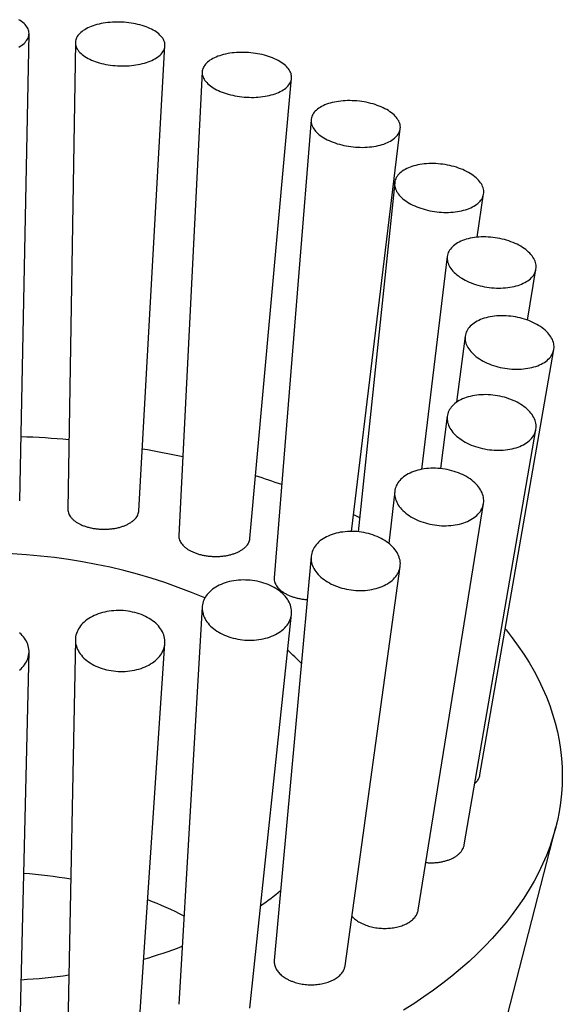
# Model space of a CAD drawing. Header units: millimetres. Extents: x 8 to 961, y 12 to 886.
# Tile 52 of 59: x 535 to 555, y 849 to 886. Entities that reach past the tile are written whole.
import ezdxf

# ---------------------------------------------------------------- set-up
doc = ezdxf.new("R2010")
doc.units = ezdxf.units.MM

msp = doc.modelspace()

# ---------------------------------------------------------------- linework, layer by layer
at = {"color": 7, "linetype": 'Continuous', "lineweight": 30}
for p, q in [((534.695, 867.683), (535.042, 885.044)), ((536.766, 884.713), (536.486, 867.368)), ((539.126, 867.313), (540.097, 884.592)), ((541.481, 883.622), (540.616, 866.39)), ((543.254, 866.281), (544.806, 883.388)), ((545.532, 881.847), (544.162, 864.815)), ((547.029, 866.545), (548.848, 881.512)), ((548.641, 879.508), (547.28, 866.532)), ((551.711, 877.478), (551.948, 879.092)), ((550.597, 876.766), (549.632, 868.851)), ((553.583, 874.397), (553.896, 876.293)), ((551.264, 873.806), (550.945, 871.347)), ((551.811, 857.498), (554.559, 873.306)), ((550.598, 870.829), (550.349, 868.881)), ((551.228, 854.892), (553.894, 870.335)), ((548.643, 868.038), (548.421, 866.101)), ((549.518, 852.473), (551.945, 867.583)), ((547.105, 867.175), (547.336, 867.062)), ((545.533, 865.62), (544.163, 850.598)), ((546.798, 850.405), (548.845, 865.241)), ((541.482, 863.741), (540.616, 848.971)), ((543.253, 848.831), (544.804, 863.468)), ((536.766, 862.528), (536.486, 847.932)), ((539.125, 847.858), (540.096, 862.385)), ((534.695, 847.552), (535.042, 862.065)), ((551.416, 843.061), (554.633, 855.56))]:
    msp.add_line(p, q, dxfattribs=at)
at = {"color": 7, "linetype": 'Continuous', "lineweight": 30, "flags": 128}
for points in [[(535.042, 885.052), (535.039, 885.095), (535.032, 885.137), (535.021, 885.179), (535.005, 885.221), (534.984, 885.263), (534.959, 885.304), (534.929, 885.344), (534.895, 885.383), (534.857, 885.422), (534.815, 885.459), (534.768, 885.495), (534.718, 885.53), (534.664, 885.564)], [(540.042, 884.407), (540.062, 884.448), (540.078, 884.49), (540.089, 884.533), (540.096, 884.575), (540.098, 884.618), (540.095, 884.661), (540.088, 884.704), (540.076, 884.747), (540.059, 884.79), (540.038, 884.832), (540.013, 884.874), (539.983, 884.915), (539.949, 884.956), (539.91, 884.995), (539.868, 885.034), (539.821, 885.072), (539.77, 885.108), (539.716, 885.144), (539.658, 885.178), (539.597, 885.21), (539.533, 885.241), (539.465, 885.271), (539.395, 885.298), (539.322, 885.324), (539.246, 885.348), (539.168, 885.37), (539.089, 885.391), (539.007, 885.409), (538.924, 885.425), (538.839, 885.439), (538.753, 885.451), (538.666, 885.46), (538.579, 885.467), (538.491, 885.472), (538.403, 885.475), (538.315, 885.476), (538.228, 885.474), (538.141, 885.47), (538.055, 885.464), (537.97, 885.455), (537.886, 885.445), (537.804, 885.432), (537.723, 885.417), (537.645, 885.4), (537.568, 885.38), (537.494, 885.359), (537.423, 885.336), (537.354, 885.311), (537.289, 885.284), (537.226, 885.256), (537.167, 885.225), (537.112, 885.193), (537.06, 885.16), (537.012, 885.125), (536.968, 885.089), (536.928, 885.052), (536.893, 885.014), (536.861, 884.975), (536.834, 884.935), (536.812, 884.894), (536.793, 884.852), (536.78, 884.81), (536.771, 884.767), (536.767, 884.725), (536.767, 884.682), (536.772, 884.639), (536.782, 884.596), (536.796, 884.553), (536.815, 884.51), (536.838, 884.468), (536.866, 884.427), (536.898, 884.386), (536.934, 884.346), (536.975, 884.307), (537.019, 884.268), (537.068, 884.231), (537.12, 884.195), (537.176, 884.16), (537.236, 884.127), (537.299, 884.095), (537.365, 884.065), (537.434, 884.037), (537.505, 884.01), (537.58, 883.985), (537.656, 883.962), (537.735, 883.94), (537.816, 883.921), (537.899, 883.904), (537.983, 883.889), (538.068, 883.876), (538.154, 883.866), (538.241, 883.857), (538.329, 883.851), (538.417, 883.847), (538.505, 883.845), (538.593, 883.846), (538.68, 883.849), (538.766, 883.854), (538.852, 883.861), (538.937, 883.871), (539.02, 883.883), (539.101, 883.897), (539.181, 883.913), (539.258, 883.931), (539.333, 883.951), (539.406, 883.973), (539.476, 883.998), (539.543, 884.024), (539.607, 884.051), (539.668, 884.081), (539.725, 884.112), (539.778, 884.144), (539.828, 884.178), (539.874, 884.214), (539.916, 884.25), (539.954, 884.288), (539.988, 884.327), (540.017, 884.367), (540.042, 884.407)], [(534.664, 884.54), (534.718, 884.574), (534.768, 884.609), (534.815, 884.645), (534.857, 884.682), (534.895, 884.721), (534.929, 884.76), (534.959, 884.8), (534.984, 884.841), (535.005, 884.883), (535.021, 884.925), (535.032, 884.967), (535.039, 885.009), (535.042, 885.052)], [(544.588, 883.024), (544.629, 883.06), (544.667, 883.098), (544.7, 883.137), (544.729, 883.177), (544.753, 883.217), (544.773, 883.259), (544.789, 883.301), (544.8, 883.344), (544.806, 883.388), (544.808, 883.432), (544.805, 883.476), (544.797, 883.52), (544.785, 883.564), (544.768, 883.608), (544.747, 883.652), (544.721, 883.695), (544.691, 883.738), (544.656, 883.78), (544.618, 883.821), (544.575, 883.862), (544.528, 883.902), (544.477, 883.94), (544.423, 883.978), (544.365, 884.014), (544.304, 884.048), (544.239, 884.081), (544.172, 884.113), (544.101, 884.143), (544.028, 884.171), (543.952, 884.197), (543.874, 884.222), (543.795, 884.244), (543.713, 884.265), (543.63, 884.283), (543.545, 884.299), (543.459, 884.313), (543.372, 884.325), (543.285, 884.334), (543.198, 884.342), (543.11, 884.347), (543.022, 884.349), (542.935, 884.349), (542.848, 884.347), (542.762, 884.343), (542.677, 884.336), (542.593, 884.327), (542.511, 884.316), (542.431, 884.302), (542.353, 884.287), (542.277, 884.269), (542.203, 884.249), (542.132, 884.227), (542.064, 884.203), (541.998, 884.177), (541.936, 884.149), (541.878, 884.119), (541.822, 884.088), (541.771, 884.055), (541.723, 884.021), (541.68, 883.985), (541.64, 883.948), (541.605, 883.91), (541.574, 883.87), (541.547, 883.83), (541.525, 883.789), (541.507, 883.747), (541.494, 883.704), (541.485, 883.661), (541.481, 883.617), (541.482, 883.573), (541.487, 883.529), (541.497, 883.485), (541.512, 883.441), (541.531, 883.397), (541.554, 883.353), (541.582, 883.31), (541.615, 883.268), (541.651, 883.226), (541.692, 883.185), (541.737, 883.145), (541.786, 883.106), (541.838, 883.068), (541.894, 883.031), (541.954, 882.996), (542.017, 882.962), (542.083, 882.929), (542.152, 882.898), (542.224, 882.869), (542.298, 882.842), (542.375, 882.817), (542.454, 882.793), (542.535, 882.772), (542.617, 882.753), (542.701, 882.735), (542.787, 882.72), (542.873, 882.707), (542.96, 882.697), (543.047, 882.688), (543.135, 882.682), (543.223, 882.679), (543.31, 882.677), (543.398, 882.678), (543.484, 882.681), (543.569, 882.687), (543.654, 882.695), (543.737, 882.705), (543.818, 882.717), (543.897, 882.732), (543.974, 882.749), (544.049, 882.768), (544.122, 882.789), (544.191, 882.812), (544.258, 882.837), (544.322, 882.864), (544.382, 882.892), (544.439, 882.923), (544.492, 882.955), (544.542, 882.988), (544.588, 883.024)], [(548.369, 880.996), (548.429, 881.024), (548.486, 881.055), (548.539, 881.087), (548.588, 881.121), (548.634, 881.156), (548.675, 881.193), (548.712, 881.231), (548.745, 881.271), (548.774, 881.312), (548.798, 881.354), (548.818, 881.396), (548.833, 881.44), (548.844, 881.484), (548.85, 881.529), (548.851, 881.574), (548.848, 881.62), (548.84, 881.665), (548.828, 881.711), (548.811, 881.757), (548.789, 881.803), (548.763, 881.848), (548.733, 881.893), (548.698, 881.937), (548.659, 881.98), (548.616, 882.023), (548.569, 882.065), (548.519, 882.106), (548.464, 882.145), (548.406, 882.184), (548.345, 882.221), (548.28, 882.256), (548.213, 882.29), (548.142, 882.322), (548.069, 882.352), (547.993, 882.381), (547.916, 882.408), (547.836, 882.432), (547.754, 882.455), (547.671, 882.475), (547.586, 882.494), (547.501, 882.51), (547.414, 882.523), (547.327, 882.535), (547.239, 882.544), (547.152, 882.55), (547.064, 882.554), (546.977, 882.556), (546.89, 882.556), (546.805, 882.553), (546.72, 882.547), (546.637, 882.539), (546.555, 882.529), (546.475, 882.517), (546.397, 882.502), (546.321, 882.485), (546.247, 882.465), (546.177, 882.444), (546.109, 882.42), (546.044, 882.395), (545.982, 882.367), (545.924, 882.337), (545.869, 882.306), (545.818, 882.273), (545.77, 882.238), (545.727, 882.202), (545.688, 882.164), (545.652, 882.126), (545.622, 882.085), (545.595, 882.044), (545.573, 882.002), (545.556, 881.959), (545.543, 881.915), (545.534, 881.87), (545.531, 881.825), (545.532, 881.78), (545.537, 881.734), (545.547, 881.688), (545.562, 881.642), (545.581, 881.597), (545.605, 881.551), (545.633, 881.506), (545.666, 881.462), (545.702, 881.418), (545.743, 881.375), (545.788, 881.332), (545.837, 881.291), (545.89, 881.251), (545.946, 881.212), (546.006, 881.174), (546.069, 881.138), (546.135, 881.103), (546.204, 881.07), (546.276, 881.039), (546.35, 881.01), (546.427, 880.982), (546.506, 880.956), (546.587, 880.933), (546.669, 880.911), (546.753, 880.892), (546.838, 880.875), (546.924, 880.86), (547.011, 880.847), (547.098, 880.837), (547.186, 880.829), (547.274, 880.824), (547.361, 880.821), (547.448, 880.82), (547.534, 880.822), (547.62, 880.826), (547.704, 880.833), (547.786, 880.842), (547.867, 880.853), (547.946, 880.867), (548.023, 880.883), (548.098, 880.901), (548.17, 880.922), (548.239, 880.944), (548.306, 880.969), (548.369, 880.996)], [(551.129, 878.461), (551.204, 878.48), (551.275, 878.5), (551.345, 878.523), (551.411, 878.548), (551.474, 878.575), (551.534, 878.604), (551.59, 878.635), (551.643, 878.668), (551.692, 878.703), (551.737, 878.739), (551.779, 878.777), (551.816, 878.817), (551.848, 878.858), (551.877, 878.9), (551.901, 878.943), (551.92, 878.987), (551.935, 879.032), (551.946, 879.078), (551.952, 879.125), (551.953, 879.172), (551.95, 879.22), (551.942, 879.268), (551.929, 879.315), (551.912, 879.363), (551.89, 879.411), (551.864, 879.458), (551.834, 879.505), (551.799, 879.552), (551.76, 879.598), (551.717, 879.643), (551.67, 879.687), (551.62, 879.73), (551.565, 879.772), (551.507, 879.812), (551.446, 879.851), (551.381, 879.889), (551.313, 879.925), (551.243, 879.96), (551.17, 879.992), (551.094, 880.023), (551.017, 880.051), (550.937, 880.078), (550.855, 880.102), (550.772, 880.124), (550.688, 880.144), (550.602, 880.162), (550.516, 880.177), (550.429, 880.19), (550.342, 880.2), (550.254, 880.208), (550.167, 880.214), (550.08, 880.217), (549.993, 880.217), (549.908, 880.215), (549.823, 880.21), (549.74, 880.203), (549.658, 880.193), (549.579, 880.181), (549.501, 880.166), (549.425, 880.149), (549.352, 880.13), (549.281, 880.108), (549.214, 880.085), (549.149, 880.059), (549.087, 880.03), (549.029, 880), (548.975, 879.968), (548.924, 879.934), (548.876, 879.899), (548.833, 879.862), (548.794, 879.823), (548.759, 879.783), (548.729, 879.741), (548.702, 879.698), (548.681, 879.655), (548.663, 879.61), (548.651, 879.564), (548.642, 879.518), (548.639, 879.471), (548.64, 879.424), (548.646, 879.376), (548.656, 879.328), (548.671, 879.28), (548.69, 879.232), (548.714, 879.185), (548.742, 879.138), (548.775, 879.091), (548.812, 879.045), (548.852, 878.999), (548.897, 878.955), (548.946, 878.911), (548.999, 878.869), (549.055, 878.827), (549.115, 878.788), (549.178, 878.749), (549.244, 878.712), (549.313, 878.677), (549.385, 878.644), (549.459, 878.612), (549.536, 878.582), (549.615, 878.555), (549.695, 878.529), (549.778, 878.506), (549.862, 878.485), (549.947, 878.466), (550.033, 878.45), (550.119, 878.436), (550.206, 878.424), (550.294, 878.415), (550.381, 878.408), (550.469, 878.404), (550.555, 878.402), (550.641, 878.403), (550.726, 878.407), (550.81, 878.413), (550.893, 878.421), (550.974, 878.432), (551.052, 878.446), (551.129, 878.461)], [(552.679, 875.594), (552.763, 875.6), (552.845, 875.608), (552.926, 875.619), (553.004, 875.633), (553.081, 875.649), (553.155, 875.668), (553.227, 875.689), (553.296, 875.713), (553.362, 875.739), (553.425, 875.767), (553.485, 875.797), (553.541, 875.829), (553.594, 875.863), (553.643, 875.9), (553.688, 875.938), (553.729, 875.977), (553.766, 876.018), (553.799, 876.061), (553.827, 876.105), (553.851, 876.15), (553.87, 876.196), (553.885, 876.244), (553.896, 876.292), (553.901, 876.34), (553.903, 876.39), (553.899, 876.439), (553.891, 876.489), (553.879, 876.54), (553.861, 876.59), (553.84, 876.64), (553.814, 876.69), (553.783, 876.739), (553.748, 876.788), (553.709, 876.836), (553.666, 876.883), (553.62, 876.929), (553.569, 876.974), (553.514, 877.018), (553.456, 877.061), (553.395, 877.102), (553.33, 877.142), (553.263, 877.18), (553.192, 877.216), (553.119, 877.25), (553.044, 877.283), (552.966, 877.313), (552.887, 877.341), (552.805, 877.367), (552.722, 877.39), (552.638, 877.412), (552.552, 877.43), (552.466, 877.447), (552.379, 877.46), (552.292, 877.472), (552.205, 877.48), (552.117, 877.486), (552.03, 877.489), (551.944, 877.49), (551.859, 877.488), (551.774, 877.484), (551.691, 877.476), (551.61, 877.466), (551.53, 877.454), (551.452, 877.439), (551.377, 877.422), (551.304, 877.402), (551.233, 877.379), (551.166, 877.355), (551.101, 877.328), (551.04, 877.298), (550.982, 877.267), (550.927, 877.234), (550.877, 877.199), (550.83, 877.162), (550.787, 877.123), (550.748, 877.082), (550.713, 877.041), (550.682, 876.997), (550.656, 876.953), (550.634, 876.907), (550.617, 876.86), (550.605, 876.812), (550.596, 876.764), (550.593, 876.715), (550.594, 876.665), (550.6, 876.616), (550.61, 876.565), (550.625, 876.515), (550.644, 876.465), (550.668, 876.415), (550.697, 876.366), (550.729, 876.317), (550.766, 876.268), (550.807, 876.221), (550.852, 876.174), (550.901, 876.128), (550.954, 876.083), (551.01, 876.04), (551.069, 875.998), (551.132, 875.958), (551.198, 875.919), (551.267, 875.882), (551.339, 875.847), (551.414, 875.813), (551.49, 875.782), (551.569, 875.753), (551.649, 875.726), (551.732, 875.701), (551.815, 875.679), (551.9, 875.659), (551.986, 875.641), (552.073, 875.626), (552.16, 875.614), (552.247, 875.604), (552.335, 875.597), (552.422, 875.592), (552.508, 875.59), (552.594, 875.591), (552.679, 875.594)], [(552.913, 872.588), (553.001, 872.581), (553.088, 872.576), (553.174, 872.574), (553.26, 872.575), (553.345, 872.579), (553.429, 872.586), (553.511, 872.595), (553.592, 872.607), (553.67, 872.621), (553.747, 872.639), (553.821, 872.659), (553.893, 872.681), (553.962, 872.706), (554.028, 872.733), (554.091, 872.763), (554.151, 872.794), (554.207, 872.828), (554.259, 872.864), (554.308, 872.902), (554.353, 872.942), (554.394, 872.984), (554.431, 873.027), (554.464, 873.072), (554.492, 873.118), (554.516, 873.165), (554.535, 873.214), (554.55, 873.263), (554.561, 873.314), (554.566, 873.365), (554.567, 873.416), (554.564, 873.468), (554.556, 873.521), (554.543, 873.573), (554.526, 873.625), (554.504, 873.678), (554.478, 873.73), (554.448, 873.781), (554.413, 873.832), (554.374, 873.882), (554.331, 873.931), (554.284, 873.98), (554.234, 874.027), (554.179, 874.073), (554.121, 874.117), (554.06, 874.16), (553.995, 874.201), (553.928, 874.241), (553.857, 874.278), (553.784, 874.314), (553.709, 874.348), (553.631, 874.379), (553.552, 874.408), (553.47, 874.435), (553.387, 874.459), (553.303, 874.481), (553.217, 874.5), (553.131, 874.517), (553.044, 874.531), (552.957, 874.543), (552.87, 874.551), (552.783, 874.557), (552.696, 874.56), (552.61, 874.561), (552.524, 874.558), (552.44, 874.553), (552.357, 874.545), (552.275, 874.535), (552.196, 874.521), (552.118, 874.506), (552.043, 874.487), (551.97, 874.466), (551.899, 874.442), (551.832, 874.416), (551.767, 874.388), (551.706, 874.357), (551.648, 874.324), (551.593, 874.289), (551.543, 874.252), (551.496, 874.213), (551.453, 874.172), (551.414, 874.13), (551.379, 874.086), (551.349, 874.041), (551.323, 873.994), (551.301, 873.946), (551.284, 873.897), (551.271, 873.847), (551.263, 873.796), (551.26, 873.745), (551.261, 873.693), (551.266, 873.641), (551.277, 873.588), (551.292, 873.536), (551.311, 873.484), (551.335, 873.432), (551.363, 873.38), (551.396, 873.329), (551.433, 873.278), (551.474, 873.228), (551.519, 873.18), (551.568, 873.132), (551.62, 873.085), (551.676, 873.04), (551.736, 872.997), (551.799, 872.954), (551.865, 872.914), (551.934, 872.875), (552.006, 872.839), (552.08, 872.804), (552.157, 872.772), (552.235, 872.742), (552.316, 872.714), (552.398, 872.688), (552.482, 872.665), (552.567, 872.644), (552.653, 872.626), (552.739, 872.611), (552.826, 872.598), (552.913, 872.588)], [(551.816, 869.649), (551.901, 869.628), (551.987, 869.61), (552.074, 869.595), (552.161, 869.583), (552.248, 869.573), (552.336, 869.567), (552.423, 869.563), (552.509, 869.562), (552.595, 869.564), (552.68, 869.568), (552.764, 869.576), (552.846, 869.586), (552.927, 869.6), (553.005, 869.616), (553.082, 869.635), (553.156, 869.656), (553.228, 869.68), (553.297, 869.707), (553.363, 869.736), (553.426, 869.767), (553.486, 869.801), (553.542, 869.837), (553.595, 869.875), (553.643, 869.915), (553.688, 869.957), (553.729, 870.001), (553.766, 870.047), (553.799, 870.094), (553.827, 870.142), (553.851, 870.192), (553.87, 870.243), (553.885, 870.294), (553.896, 870.347), (553.901, 870.4), (553.903, 870.454), (553.899, 870.508), (553.891, 870.563), (553.878, 870.617), (553.861, 870.672), (553.839, 870.726), (553.813, 870.78), (553.783, 870.834), (553.748, 870.886), (553.709, 870.938), (553.666, 870.989), (553.619, 871.039), (553.568, 871.088), (553.514, 871.135), (553.456, 871.181), (553.394, 871.225), (553.33, 871.267), (553.262, 871.308), (553.192, 871.346), (553.119, 871.383), (553.043, 871.417), (552.965, 871.449), (552.886, 871.478), (552.804, 871.506), (552.721, 871.53), (552.637, 871.552), (552.551, 871.571), (552.465, 871.588), (552.378, 871.602), (552.291, 871.613), (552.204, 871.621), (552.116, 871.626), (552.029, 871.629), (551.943, 871.628), (551.858, 871.625), (551.773, 871.619), (551.69, 871.61), (551.609, 871.598), (551.529, 871.583), (551.452, 871.566), (551.376, 871.546), (551.303, 871.523), (551.233, 871.497), (551.165, 871.47), (551.101, 871.439), (551.039, 871.407), (550.981, 871.372), (550.927, 871.335), (550.876, 871.295), (550.829, 871.254), (550.786, 871.211), (550.747, 871.167), (550.712, 871.12), (550.682, 871.073), (550.656, 871.024), (550.634, 870.973), (550.617, 870.922), (550.604, 870.87), (550.596, 870.817), (550.593, 870.763), (550.594, 870.709), (550.6, 870.655), (550.61, 870.6), (550.625, 870.546), (550.645, 870.491), (550.669, 870.437), (550.697, 870.384), (550.73, 870.331), (550.767, 870.278), (550.808, 870.227), (550.853, 870.176), (550.901, 870.127), (550.954, 870.079), (551.01, 870.032), (551.07, 869.987), (551.133, 869.944), (551.199, 869.903), (551.268, 869.863), (551.34, 869.826), (551.414, 869.79), (551.491, 869.757), (551.57, 869.727), (551.65, 869.698), (551.733, 869.672), (551.816, 869.649)], [(549.463, 866.977), (549.539, 866.944), (549.618, 866.913), (549.699, 866.885), (549.781, 866.86), (549.865, 866.837), (549.95, 866.817), (550.036, 866.799), (550.123, 866.785), (550.21, 866.774), (550.298, 866.765), (550.385, 866.759), (550.472, 866.757), (550.559, 866.757), (550.645, 866.76), (550.73, 866.767), (550.814, 866.776), (550.896, 866.788), (550.977, 866.803), (551.056, 866.821), (551.132, 866.842), (551.207, 866.865), (551.279, 866.891), (551.348, 866.92), (551.414, 866.951), (551.477, 866.985), (551.536, 867.021), (551.593, 867.059), (551.645, 867.1), (551.694, 867.142), (551.739, 867.186), (551.78, 867.232), (551.817, 867.28), (551.85, 867.329), (551.878, 867.38), (551.902, 867.432), (551.921, 867.485), (551.936, 867.539), (551.946, 867.594), (551.952, 867.649), (551.953, 867.705), (551.949, 867.761), (551.941, 867.818), (551.928, 867.874), (551.911, 867.93), (551.889, 867.986), (551.863, 868.042), (551.832, 868.097), (551.798, 868.151), (551.758, 868.204), (551.715, 868.257), (551.668, 868.308), (551.617, 868.357), (551.563, 868.405), (551.504, 868.452), (551.443, 868.497), (551.378, 868.54), (551.31, 868.581), (551.24, 868.62), (551.167, 868.656), (551.091, 868.691), (551.013, 868.723), (550.933, 868.752), (550.852, 868.779), (550.769, 868.803), (550.684, 868.825), (550.598, 868.843), (550.512, 868.859), (550.425, 868.872), (550.338, 868.882), (550.25, 868.889), (550.163, 868.893), (550.076, 868.894), (549.989, 868.893), (549.904, 868.888), (549.82, 868.88), (549.736, 868.869), (549.655, 868.856), (549.575, 868.839), (549.497, 868.82), (549.422, 868.798), (549.349, 868.773), (549.278, 868.746), (549.211, 868.716), (549.146, 868.683), (549.085, 868.648), (549.027, 868.611), (548.972, 868.572), (548.921, 868.53), (548.874, 868.487), (548.831, 868.442), (548.793, 868.395), (548.758, 868.346), (548.727, 868.296), (548.701, 868.245), (548.68, 868.193), (548.663, 868.139), (548.65, 868.085), (548.642, 868.03), (548.639, 867.974), (548.64, 867.918), (548.646, 867.862), (548.656, 867.805), (548.671, 867.749), (548.691, 867.693), (548.715, 867.637), (548.743, 867.581), (548.776, 867.527), (548.813, 867.473), (548.854, 867.42), (548.9, 867.369), (548.949, 867.318), (549.001, 867.269), (549.058, 867.222), (549.118, 867.176), (549.181, 867.132), (549.247, 867.09), (549.316, 867.05), (549.388, 867.013), (549.463, 866.977)], [(546.012, 864.754), (546.076, 864.71), (546.142, 864.668), (546.212, 864.629), (546.284, 864.591), (546.358, 864.556), (546.435, 864.523), (546.515, 864.493), (546.595, 864.466), (546.678, 864.441), (546.762, 864.419), (546.847, 864.401), (546.934, 864.384), (547.021, 864.371), (547.108, 864.361), (547.196, 864.354), (547.283, 864.35), (547.371, 864.349), (547.457, 864.351), (547.544, 864.356), (547.629, 864.365), (547.713, 864.376), (547.795, 864.39), (547.876, 864.407), (547.955, 864.427), (548.031, 864.45), (548.106, 864.476), (548.178, 864.504), (548.247, 864.535), (548.313, 864.568), (548.376, 864.604), (548.436, 864.643), (548.492, 864.683), (548.545, 864.726), (548.593, 864.771), (548.638, 864.817), (548.679, 864.866), (548.716, 864.916), (548.749, 864.967), (548.777, 865.02), (548.8, 865.074), (548.82, 865.129), (548.834, 865.185), (548.845, 865.241), (548.85, 865.298), (548.851, 865.356), (548.847, 865.414), (548.839, 865.472), (548.826, 865.53), (548.809, 865.587), (548.787, 865.645), (548.76, 865.701), (548.729, 865.757), (548.694, 865.813), (548.655, 865.867), (548.611, 865.92), (548.564, 865.971), (548.513, 866.022), (548.458, 866.07), (548.4, 866.117), (548.338, 866.162), (548.273, 866.205), (548.205, 866.246), (548.134, 866.284), (548.061, 866.321), (547.985, 866.355), (547.907, 866.386), (547.827, 866.415), (547.745, 866.441), (547.662, 866.464), (547.577, 866.484), (547.491, 866.502), (547.405, 866.516), (547.317, 866.528), (547.23, 866.537), (547.142, 866.542), (547.055, 866.545), (546.968, 866.544), (546.881, 866.541), (546.795, 866.534), (546.711, 866.524), (546.628, 866.512), (546.546, 866.496), (546.466, 866.477), (546.388, 866.456), (546.313, 866.432), (546.24, 866.405), (546.169, 866.375), (546.101, 866.343), (546.037, 866.308), (545.975, 866.271), (545.917, 866.231), (545.863, 866.19), (545.812, 866.146), (545.765, 866.1), (545.722, 866.053), (545.684, 866.004), (545.649, 865.953), (545.619, 865.901), (545.593, 865.847), (545.571, 865.793), (545.554, 865.737), (545.542, 865.681), (545.534, 865.624), (545.531, 865.567), (545.532, 865.509), (545.538, 865.451), (545.549, 865.393), (545.564, 865.335), (545.584, 865.278), (545.608, 865.221), (545.637, 865.164), (545.669, 865.109), (545.707, 865.054), (545.748, 865.001), (545.793, 864.948), (545.843, 864.897), (545.896, 864.848), (545.952, 864.8), (546.012, 864.754)], [(541.701, 863.132), (541.747, 863.08), (541.796, 863.029), (541.85, 862.98), (541.907, 862.932), (541.967, 862.886), (542.031, 862.843), (542.097, 862.802), (542.167, 862.763), (542.239, 862.726), (542.314, 862.692), (542.392, 862.66), (542.471, 862.631), (542.552, 862.605), (542.635, 862.582), (542.719, 862.562), (542.805, 862.544), (542.891, 862.53), (542.978, 862.518), (543.066, 862.51), (543.154, 862.505), (543.241, 862.503), (543.329, 862.504), (543.416, 862.508), (543.502, 862.515), (543.587, 862.526), (543.671, 862.539), (543.754, 862.555), (543.835, 862.575), (543.914, 862.597), (543.99, 862.622), (544.065, 862.65), (544.137, 862.681), (544.206, 862.714), (544.272, 862.75), (544.335, 862.788), (544.394, 862.829), (544.451, 862.871), (544.503, 862.916), (544.552, 862.963), (544.597, 863.012), (544.638, 863.062), (544.674, 863.114), (544.706, 863.167), (544.734, 863.222), (544.758, 863.278), (544.777, 863.334), (544.792, 863.392), (544.802, 863.45), (544.807, 863.509), (544.808, 863.567), (544.804, 863.627), (544.795, 863.686), (544.782, 863.744), (544.764, 863.803), (544.742, 863.861), (544.715, 863.918), (544.684, 863.975), (544.649, 864.031), (544.609, 864.085), (544.565, 864.138), (544.518, 864.19), (544.466, 864.24), (544.411, 864.288), (544.352, 864.335), (544.29, 864.379), (544.225, 864.422), (544.157, 864.462), (544.086, 864.5), (544.012, 864.535), (543.936, 864.568), (543.858, 864.598), (543.777, 864.626), (543.695, 864.651), (543.612, 864.672), (543.527, 864.691), (543.441, 864.707), (543.354, 864.72), (543.267, 864.73), (543.179, 864.737), (543.091, 864.74), (543.004, 864.741), (542.916, 864.738), (542.83, 864.733), (542.744, 864.724), (542.659, 864.712), (542.576, 864.697), (542.494, 864.679), (542.414, 864.658), (542.336, 864.635), (542.261, 864.608), (542.188, 864.579), (542.117, 864.547), (542.05, 864.512), (541.985, 864.475), (541.924, 864.436), (541.866, 864.394), (541.811, 864.35), (541.761, 864.304), (541.714, 864.257), (541.671, 864.207), (541.632, 864.156), (541.598, 864.103), (541.568, 864.049), (541.542, 863.994), (541.521, 863.938), (541.504, 863.881), (541.492, 863.823), (541.484, 863.765), (541.481, 863.706), (541.483, 863.647), (541.489, 863.588), (541.5, 863.529), (541.515, 863.47), (541.535, 863.412), (541.56, 863.354), (541.589, 863.297), (541.622, 863.241), (541.659, 863.186), (541.701, 863.132)], [(536.822, 862.221), (536.847, 862.163), (536.876, 862.106), (536.91, 862.05), (536.948, 861.995), (536.99, 861.942), (537.036, 861.89), (537.086, 861.84), (537.139, 861.791), (537.197, 861.744), (537.257, 861.7), (537.321, 861.657), (537.388, 861.617), (537.458, 861.579), (537.531, 861.544), (537.606, 861.511), (537.684, 861.481), (537.763, 861.454), (537.845, 861.429), (537.928, 861.408), (538.012, 861.389), (538.098, 861.374), (538.184, 861.361), (538.272, 861.352), (538.359, 861.346), (538.447, 861.343), (538.535, 861.343), (538.623, 861.346), (538.71, 861.352), (538.796, 861.362), (538.881, 861.375), (538.965, 861.39), (539.048, 861.409), (539.129, 861.431), (539.208, 861.455), (539.284, 861.483), (539.359, 861.513), (539.43, 861.546), (539.499, 861.581), (539.565, 861.619), (539.628, 861.659), (539.688, 861.702), (539.744, 861.747), (539.796, 861.794), (539.845, 861.842), (539.889, 861.893), (539.93, 861.945), (539.966, 861.998), (539.998, 862.053), (540.026, 862.109), (540.049, 862.166), (540.068, 862.224), (540.082, 862.283), (540.092, 862.342), (540.097, 862.402), (540.097, 862.461), (540.093, 862.521), (540.084, 862.581), (540.071, 862.64), (540.053, 862.699), (540.03, 862.757), (540.003, 862.815), (539.971, 862.871), (539.936, 862.927), (539.896, 862.981), (539.852, 863.033), (539.804, 863.085), (539.752, 863.134), (539.697, 863.182), (539.638, 863.227), (539.575, 863.271), (539.51, 863.312), (539.441, 863.351), (539.37, 863.388), (539.296, 863.422), (539.22, 863.453), (539.141, 863.482), (539.061, 863.508), (538.978, 863.531), (538.894, 863.551), (538.809, 863.568), (538.723, 863.582), (538.636, 863.593), (538.549, 863.601), (538.461, 863.605), (538.373, 863.607), (538.285, 863.605), (538.198, 863.6), (538.111, 863.592), (538.025, 863.581), (537.941, 863.567), (537.857, 863.55), (537.776, 863.53), (537.696, 863.507), (537.618, 863.481), (537.542, 863.452), (537.469, 863.42), (537.399, 863.386), (537.331, 863.349), (537.267, 863.31), (537.206, 863.269), (537.148, 863.225), (537.094, 863.179), (537.043, 863.132), (536.997, 863.082), (536.954, 863.031), (536.916, 862.978), (536.881, 862.924), (536.851, 862.868), (536.826, 862.812), (536.805, 862.754), (536.788, 862.696), (536.776, 862.637), (536.769, 862.577), (536.766, 862.518), (536.768, 862.458), (536.775, 862.398), (536.786, 862.339), (536.802, 862.28), (536.822, 862.221)], [(552.754, 862.923), (552.781, 862.891), (553.016, 862.591), (553.239, 862.287), (553.447, 861.979), (553.642, 861.669), (553.823, 861.356), (553.99, 861.04), (554.143, 860.721), (554.281, 860.401), (554.405, 860.078), (554.515, 859.754), (554.61, 859.428), (554.691, 859.1), (554.757, 858.772), (554.809, 858.442), (554.846, 858.112), (554.868, 857.781), (554.875, 857.451), (554.868, 857.12), (554.846, 856.789), (554.809, 856.459), (554.757, 856.13), (554.691, 855.801), (554.61, 855.474), (554.515, 855.148), (554.405, 854.823), (554.281, 854.5), (554.143, 854.18), (553.99, 853.861), (553.823, 853.545), (553.642, 853.232), (553.447, 852.922), (553.239, 852.614), (553.016, 852.311), (552.781, 852.01), (552.532, 851.713), (552.27, 851.421), (551.995, 851.132), (551.707, 850.848), (551.407, 850.568), (551.094, 850.293), (550.769, 850.023), (550.432, 849.757), (550.084, 849.498), (549.724, 849.243), (549.353, 848.995), (548.971, 848.752)], [(534.692, 861.386), (534.744, 861.435), (534.792, 861.485), (534.836, 861.537), (534.877, 861.59), (534.913, 861.645), (534.945, 861.701), (534.972, 861.758), (534.995, 861.816), (535.013, 861.874), (535.027, 861.934), (535.037, 861.993), (535.041, 862.053), (535.041, 862.113), (535.037, 862.173), (535.027, 862.233), (535.013, 862.292), (534.995, 862.351), (534.972, 862.409), (534.945, 862.466), (534.913, 862.522), (534.877, 862.576), (534.836, 862.63), (534.792, 862.682), (534.744, 862.732), (534.692, 862.78)]]:
    msp.add_lwpolyline(points, dxfattribs=at)
at = {"color": 7, "linetype": 'Continuous', "lineweight": 30}
for centre, radius, start, end in [((533.391, 833.918), 36.17, 85.0245, 87.8584), ((533.789, 836.862), 33.197, 77.8729, 80.5226), ((535.04, 841.626), 28.268, 70.575, 72.6583), ((533.375, 844.582), 21.154, 67.1685, 112.8315), ((538.886, 855.674), 8.664, 43.504, 48.1874), ((533.44, 835.529), 18.363, 80.1056, 85.6118), ((537.745, 861.215), 10.419, 304.5645, 309.6964), ((534.991, 840.903), 12.753, 62.8621, 69.494), ((534.449, 867.609), 17.641, 286.0023, 290.9016), ((533.413, 872.184), 22.339, 273.4325, 278.0126)]:
    msp.add_arc(centre, radius, start, end, dxfattribs=at)
for points, knots in [([(536.487, 867.368), (536.487, 867.366), (536.483, 867.337), (536.493, 867.28), (536.517, 867.2), (536.558, 867.121), (536.616, 867.045), (536.688, 866.973), (536.773, 866.907), (536.868, 866.848), (536.938, 866.814), (536.973, 866.797)], [0, 0, 0, 0, 0.009807, 0.135523, 0.261641, 0.387356, 0.512893, 0.638832, 0.764368, 0.882184, 1, 1, 1, 1]), ([(536.973, 866.797), (537.013, 866.78), (537.091, 866.746), (537.221, 866.706), (537.357, 866.672), (537.5, 866.648), (537.646, 866.632), (537.794, 866.625), (537.942, 866.627), (538.088, 866.638), (538.231, 866.658), (538.369, 866.687), (538.499, 866.724), (538.621, 866.769), (538.733, 866.821), (538.833, 866.88), (538.92, 866.945), (538.993, 867.015), (539.051, 867.09), (539.093, 867.168), (539.119, 867.242), (539.123, 867.291), (539.124, 867.313)], [0, 0, 0, 0, 0.0503778, 0.100916, 0.1512935, 0.2016721, 0.2522115, 0.3025902, 0.3529558, 0.403482, 0.4538481, 0.5042638, 0.5548399, 0.6052562, 0.6557759, 0.7064563, 0.7569765, 0.8076162, 0.8584169, 0.9090568, 0.9597819, 1, 1, 1, 1]), ([(540.618, 866.39), (540.617, 866.376), (540.613, 866.335), (540.626, 866.267), (540.655, 866.186), (540.7, 866.107), (540.762, 866.031), (540.838, 865.959), (540.926, 865.893), (541.023, 865.834), (541.095, 865.8), (541.131, 865.783)], [0, 0, 0, 0, 0.059906, 0.179404, 0.299284, 0.41878, 0.538009, 0.657619, 0.776847, 0.888424, 1, 1, 1, 1]), ([(541.131, 865.783), (541.171, 865.766), (541.251, 865.733), (541.383, 865.692), (541.521, 865.659), (541.664, 865.635), (541.811, 865.619), (541.959, 865.613), (542.107, 865.616), (542.253, 865.628), (542.395, 865.649), (542.531, 865.679), (542.659, 865.717), (542.779, 865.763), (542.888, 865.817), (542.985, 865.877), (543.069, 865.943), (543.138, 866.015), (543.193, 866.09), (543.231, 866.169), (543.251, 866.233), (543.252, 866.271), (543.252, 866.281)], [0, 0, 0, 0, 0.051435, 0.103034, 0.15447, 0.205903, 0.257501, 0.308935, 0.360402, 0.412033, 0.4635, 0.515067, 0.566798, 0.618366, 0.670056, 0.721911, 0.773601, 0.825387, 0.877337, 0.929123, 0.980929, 1, 1, 1, 1]), ([(544.164, 864.815), (544.163, 864.801), (544.158, 864.76), (544.169, 864.69), (544.195, 864.608), (544.238, 864.527), (544.297, 864.449), (544.369, 864.377), (544.452, 864.31), (544.515, 864.271), (544.547, 864.251)], [0, 0, 0, 0, 0.0680956, 0.204293, 0.3400546, 0.4754942, 0.611367, 0.7468056, 0.8734028, 1, 1, 1, 1]), ([(544.547, 864.251), (544.583, 864.231), (544.655, 864.191), (544.777, 864.14), (544.907, 864.096), (545.044, 864.06), (545.186, 864.033), (545.302, 864.017), (545.369, 864.013), (545.387, 864.013)], [0, 0, 0, 0, 0.1569688, 0.3144387, 0.471408, 0.6283696, 0.7858313, 0.9427944, 1, 1, 1, 1]), ([(551.623, 857.18), (551.638, 857.193), (551.679, 857.231), (551.731, 857.298), (551.777, 857.379), (551.803, 857.446), (551.808, 857.487), (551.809, 857.498)], [0, 0, 0, 0, 0.145165, 0.397483, 0.648993, 0.899844, 1, 1, 1, 1]), ([(549.802, 854.241), (549.807, 854.241), (549.861, 854.234), (549.966, 854.231), (550.114, 854.233), (550.26, 854.246), (550.402, 854.269), (550.537, 854.301), (550.665, 854.343), (550.783, 854.393), (550.89, 854.451), (550.984, 854.517), (551.064, 854.588), (551.131, 854.665), (551.181, 854.747), (551.214, 854.823), (551.222, 854.872), (551.226, 854.892)], [0, 0, 0, 0, 0.00731, 0.080171, 0.152799, 0.225423, 0.298278, 0.370901, 0.443396, 0.516124, 0.588618, 0.660918, 0.733449, 0.805748, 0.877877, 0.950236, 1, 1, 1, 1]), ([(547.052, 852.245), (547.063, 852.232), (547.093, 852.199), (547.15, 852.148), (547.221, 852.093), (547.306, 852.037), (547.406, 851.982), (547.484, 851.948), (547.523, 851.932)], [0, 0, 0, 0, 0.103886, 0.264031, 0.428807, 0.593583, 0.795666, 1, 1, 1, 1]), ([(547.523, 851.932), (547.555, 851.92), (547.619, 851.895), (547.721, 851.865), (547.827, 851.839), (547.936, 851.818), (548.046, 851.804), (548.157, 851.795), (548.27, 851.791), (548.382, 851.794), (548.491, 851.802), (548.599, 851.816), (548.704, 851.835), (548.806, 851.86), (548.903, 851.89), (548.995, 851.925), (549.082, 851.965), (549.162, 852.01), (549.235, 852.058), (549.301, 852.11), (549.359, 852.166), (549.409, 852.225), (549.45, 852.286), (549.483, 852.349), (549.506, 852.412), (549.514, 852.453), (549.517, 852.473)], [0, 0, 0, 0, 0.041437, 0.082873, 0.125513, 0.168153, 0.209589, 0.251026, 0.29367, 0.336313, 0.377705, 0.419096, 0.461697, 0.504297, 0.545583, 0.586869, 0.62936, 0.671852, 0.713032, 0.754212, 0.796592, 0.838972, 0.880098, 0.921224, 0.963543, 1, 1, 1, 1]), ([(544.163, 850.598), (544.163, 850.593), (544.159, 850.565), (544.161, 850.514), (544.17, 850.445), (544.19, 850.376), (544.218, 850.309), (544.255, 850.243), (544.301, 850.179), (544.356, 850.117), (544.419, 850.058), (544.488, 850.003), (544.566, 849.951), (544.657, 849.898), (544.763, 849.847), (544.845, 849.818), (544.887, 849.803)], [0, 0, 0, 0, 0.01659, 0.088066, 0.161609, 0.235153, 0.306787, 0.378421, 0.452127, 0.525833, 0.597631, 0.669428, 0.743306, 0.817184, 0.90808, 1, 1, 1, 1]), ([(544.887, 849.803), (544.92, 849.792), (544.986, 849.771), (545.091, 849.745), (545.199, 849.724), (545.31, 849.709), (545.421, 849.7), (545.532, 849.697), (545.644, 849.699), (545.754, 849.707), (545.862, 849.721), (545.967, 849.741), (546.069, 849.766), (546.168, 849.796), (546.26, 849.831), (546.347, 849.871), (546.428, 849.916), (546.503, 849.965), (546.57, 850.018), (546.629, 850.074), (546.68, 850.133), (546.723, 850.195), (546.757, 850.259), (546.781, 850.325), (546.794, 850.374), (546.797, 850.401), (546.797, 850.405)], [0, 0, 0, 0, 0.042656, 0.085312, 0.129206, 0.173099, 0.215756, 0.258413, 0.302314, 0.346215, 0.388789, 0.431364, 0.475182, 0.518999, 0.561465, 0.60393, 0.647632, 0.691335, 0.733743, 0.776151, 0.81979, 0.863429, 0.90586, 0.948291, 0.991949, 1, 1, 1, 1])]:
    msp.add_open_spline(points, degree=3, knots=knots, dxfattribs=at)

doc.saveas('drawing.dxf')
